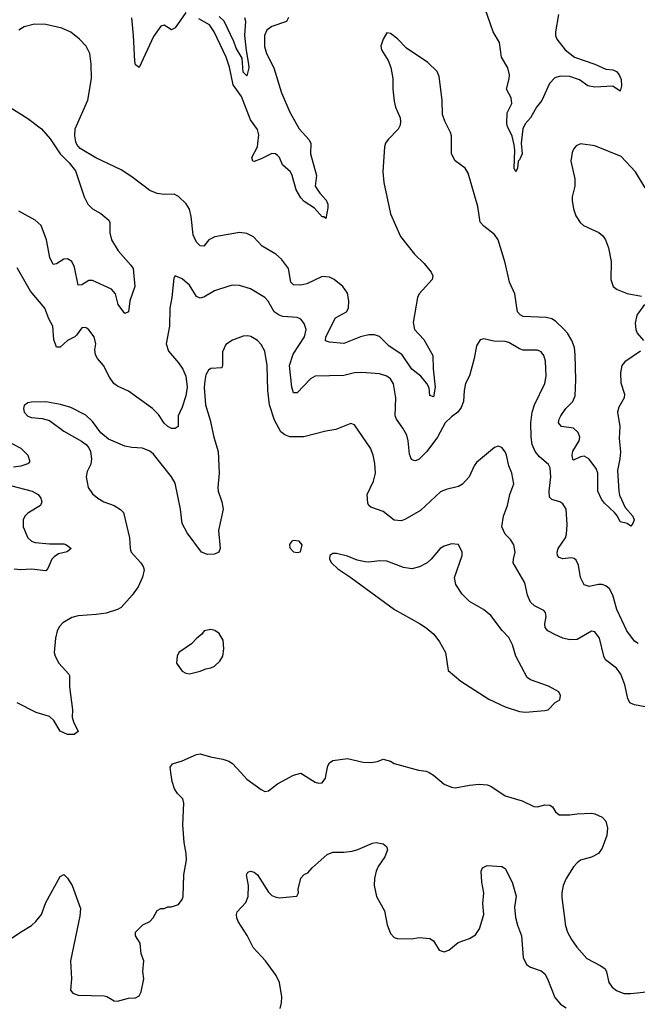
# Model space of a CAD drawing. Header units: inches. Extents: x 2220522 to 2384314, y 721474 to 893490.
# Tile 217 of 256: x 2302264 to 2305706, y 878709 to 884198. Entities that reach past the tile are written whole.
import ezdxf

# ---------------------------------------------------------------- set-up
doc = ezdxf.new("R2010")
doc.units = ezdxf.units.IN
doc.header["$MEASUREMENT"] = 0
doc.layers.add('C3807', color=7, linetype='Continuous')
doc.layers.add('C3808', color=7, linetype='Continuous')

msp = doc.modelspace()

# ---------------------------------------------------------------- linework, layer by layer
at = {"layer": 'C3807', "color": 5}
for points, elevation in [([(2302170, 879043), (2302268.5, 879111.5), (2302330, 879148.2), (2302354.5, 879170), (2302385.1, 879210), (2302410, 879276), (2302490, 879422), (2302510, 879432), (2302530, 879411), (2302556.3, 879370), (2302602.5, 879242.5), (2302599.9, 879200.1), (2302548, 878950), (2302553.4, 878850), (2302548, 878788), (2302561, 878770), (2302590, 878759.1), (2302735.6, 878755.6), (2302750, 878752.7), (2302790, 878728.8), (2302810, 878725.7), (2302870, 878743), (2302910, 878744), (2302930, 878756), (2302942, 878778), (2302955.6, 878850), (2302951.3, 878891.3), (2302955.8, 878950), (2302942, 878990), (2302936, 879050), (2302909, 879090), (2302909.4, 879110.6), (2302950, 879151.3), (2302988.9, 879171.1), (2303008, 879190), (2303030, 879232), (2303050, 879242), (2303070, 879242), (2303090, 879252), (2303110, 879252), (2303150, 879264.7), (2303170, 879292), (2303174.5, 879310), (2303179.7, 879430), (2303194.6, 879514.5), (2303192.4, 879550), (2303180.3, 879610), (2303174.2, 879710), (2303178.3, 879830), (2303173.3, 879853.3), (2303143.1, 879883.1), (2303126.3, 879910), (2303114.3, 879950), (2303107, 880000)], 260), ([(2303497, 880000), (2303530, 879964.4), (2303610, 879905.5), (2303630, 879895.5), (2303650, 879898), (2303701.7, 879938.3), (2303790, 879985.5), (2303830, 879997.3), (2303910, 879947.3), (2303930, 879940.7), (2303950, 879944), (2303969.2, 879970), (2303974.3, 880000)], 260), ([(2304545.1, 880000), (2304570, 879986.4), (2304630, 879935.8), (2304670, 879919.1), (2304690, 879916.3), (2304770, 879930.7), (2304824.8, 879935.2), (2304870, 879932.7), (2304890, 879925.5), (2304970, 879870.4), (2305063.8, 879843.8), (2305130, 879810.5), (2305150, 879810.4), (2305190, 879821.3), (2305218.9, 879818.9), (2305233.4, 879810), (2305250, 879781), (2305270, 879764), (2305330, 879764), (2305370, 879770.7), (2305450, 879774.8), (2305470, 879770.8), (2305510, 879751), (2305530.4, 879730.4), (2305539.3, 879690), (2305536.4, 879650), (2305510, 879579), (2305490, 879549.6), (2305450, 879529.7), (2305390, 879511.3), (2305370, 879498), (2305350, 879475.6), (2305310.2, 879409.8), (2305293.4, 879370), (2305285, 879330), (2305285, 879304.9), (2305306.4, 879146.4), (2305317.6, 879110), (2305339.5, 879070), (2305367.9, 879027.9), (2305424.3, 878964.3), (2305503.1, 878923.1), (2305526, 878906), (2305533.6, 878890), (2305546.4, 878830), (2305565, 878805), (2305590, 878785.2), (2305630, 878768.6), (2305670, 878767.9), (2305790, 878781.8)], 260), ([(2303715.6, 878684.4), (2303723.9, 878716.1), (2303725.1, 878750), (2303711.2, 878830), (2303694, 878870), (2303634.3, 878950), (2303565.5, 879025.5), (2303532.6, 879092.6), (2303481, 879170), (2303474, 879190), (2303471.5, 879210), (2303476.1, 879223.9), (2303523.5, 879276.5), (2303538, 879310), (2303538.5, 879370), (2303527.8, 879430), (2303534.8, 879445.2), (2303550, 879450.4), (2303570, 879444.9), (2303590.2, 879430.2), (2303650, 879334), (2303670, 879315.5), (2303686.9, 879306.9), (2303710, 879302), (2303808, 879312), (2303818, 879330), (2303815.3, 879350), (2303830, 879412), (2303850, 879432), (2303870, 879442), (2303893.2, 879470), (2303977.1, 879542.9), (2304010, 879556), (2304070, 879556.5), (2304117.6, 879562.4), (2304148.5, 879571.5), (2304230, 879607.3), (2304250.5, 879610.5), (2304290, 879602.8), (2304307.7, 879587.7), (2304313, 879570), (2304298.7, 879530), (2304262.5, 879477.5), (2304250.2, 879450), (2304241.3, 879410), (2304239.6, 879370), (2304253.4, 879310), (2304296.5, 879230), (2304311.7, 879151.7), (2304330, 879102.8), (2304350, 879080.7), (2304370, 879076.3), (2304446.8, 879073.2), (2304490, 879080.7), (2304550, 879076), (2304570, 879062), (2304602, 879010), (2304630, 879001), (2304655.3, 879010), (2304707.8, 879052.2), (2304770, 879076.3), (2304803.9, 879096.1), (2304827.3, 879130), (2304851.2, 879210), (2304845.1, 879270), (2304849.7, 879330), (2304839.6, 879390), (2304836, 879450), (2304844, 879470), (2304870, 879482.8), (2304950, 879477.3), (2304970, 879466), (2305007.7, 879390), (2305030, 879312), (2305022, 879250), (2305027.4, 879192.6), (2305037.3, 879150), (2305059.7, 879090), (2305070.2, 878970.2), (2305087.6, 878930), (2305110, 878915.5), (2305170, 878895), (2305190, 878878.9), (2305206.2, 878850), (2305246.9, 878746.9), (2305276.9, 878710), (2305308.9, 878688.9)], 240)]:
    msp.add_lwpolyline(points, dxfattribs=dict(at, elevation=elevation))
at = {"layer": 'C3808', "color": 5}
for points, elevation in [([(2303190, 884238.2), (2303130, 884152.9), (2303110, 884141), (2303070, 884166.9), (2303050, 884161.7), (2303010, 884105.1), (2302930, 883931.5), (2302910, 883946.6), (2302906, 883966), (2302899.2, 884110), (2302888.9, 884208.9)], 180), ([(2303761.5, 884210), (2303751.4, 884188.6), (2303670, 884159.9), (2303640.9, 884139.1), (2303627.5, 884110), (2303629.1, 884049.1), (2303639.5, 884010), (2303681, 883930), (2303722.3, 883790), (2303770, 883683), (2303821.6, 883590), (2303875.6, 883530), (2303886, 883510), (2303883.8, 883450), (2303917.8, 883330), (2303910.3, 883270), (2303936.6, 883230), (2303971.8, 883191.8), (2303981.2, 883170), (2303982, 883150), (2303970, 883089.3), (2303958.3, 883098.3), (2303950, 883098.7), (2303907.5, 883147.6), (2303850, 883184.6), (2303830, 883204.7), (2303804.7, 883250), (2303783, 883330), (2303773.6, 883350), (2303729.4, 883389.4), (2303712.7, 883430), (2303701.5, 883441.5), (2303690, 883449.8), (2303670, 883452.1), (2303610, 883421.8), (2303570, 883408.2), (2303563.7, 883410), (2303558.4, 883430), (2303588.5, 883490), (2303592, 883508.1), (2303596.2, 883556.2), (2303590, 883586.6), (2303550, 883639.5), (2303501, 883770), (2303454.1, 883834.1), (2303433.2, 883933.2), (2303414.8, 883990), (2303347, 884130), (2303322, 884170), (2303262.6, 884202.7)], 180), ([(2303516.6, 884210), (2303522.1, 884190), (2303517.5, 884110), (2303525.4, 884025.4), (2303539.7, 883950), (2303540.2, 883930), (2303530, 883885.1), (2303510, 883905.1), (2303503.7, 883983.7), (2303470, 884038.5), (2303457.1, 884077.1), (2303404, 884190), (2303375.2, 884215.2)], 160), ([(2305266.5, 884226.5), (2305250.3, 884130), (2305250.3, 884110), (2305257.6, 884090), (2305304.4, 884030), (2305356.4, 883990), (2305470, 883949.6), (2305530, 883921.7), (2305570, 883919.2), (2305589.2, 883910), (2305605.5, 883890), (2305615.8, 883864.3), (2305618.3, 883830), (2305610, 883799.6), (2305570, 883827.1), (2305470, 883822.2), (2305430, 883829.1), (2305383.7, 883863.7), (2305330, 883880.7), (2305276.2, 883883.8), (2305246.8, 883873.2), (2305217.4, 883842.6), (2305173.1, 883746.9), (2305144.5, 883710), (2305111.3, 883650), (2305081.7, 883618.2), (2305067.7, 883590), (2305058.9, 883510), (2305063.9, 883450), (2305050, 883417.6), (2305042.4, 883410), (2305038, 883370), (2305029.6, 883349.7), (2305020.5, 883370), (2305023.4, 883470), (2305020, 883500), (2305008.6, 883548.6), (2304982, 883602), (2304978.7, 883618.7), (2304981.1, 883678.9), (2305007.1, 883730), (2305002.8, 883762.8), (2304976.3, 883810), (2304991.8, 883868.2), (2304993, 883890), (2304983.5, 883930), (2304949.4, 883990), (2304938, 884070), (2304903.2, 884130), (2304858.2, 884258.2)], 180), ([(2305723.7, 882350), (2305636.3, 882290), (2305620.4, 882270), (2305611.8, 882230), (2305613.4, 882173.4), (2305634, 882110), (2305632.2, 882090), (2305602.8, 882037.2), (2305595.3, 882010), (2305607.5, 881930), (2305603.9, 881863.9), (2305611.7, 881788.3), (2305608.9, 881750), (2305595.4, 881684.6), (2305602.3, 881570), (2305607.2, 881547.2), (2305638.4, 881478.4), (2305681.1, 881430), (2305688.4, 881410), (2305681.6, 881390), (2305670, 881375.1), (2305649.7, 881389.7), (2305610, 881398), (2305595.1, 881430), (2305579.3, 881450), (2305522.4, 881502.4), (2305505.4, 881525.4), (2305486.2, 881570), (2305486, 881670), (2305475.6, 881695.6), (2305436, 881750), (2305410, 881764.7), (2305390, 881760.6), (2305350, 881742), (2305346, 881746), (2305342.7, 881770), (2305347.4, 881792.6), (2305381, 881850), (2305385.7, 881870), (2305376.8, 881896.8), (2305350, 881920.5), (2305284, 881930), (2305267.3, 881950), (2305269.7, 881970), (2305280.5, 881990), (2305307.1, 882030), (2305346.9, 882070), (2305358.7, 882101.3), (2305363.7, 882190), (2305360.2, 882330), (2305355.6, 882370), (2305341.5, 882410), (2305316.8, 882450), (2305298.9, 882470), (2305250, 882517.1), (2305230, 882529.8), (2305197.5, 882537.5), (2305070, 882544.2), (2305052.7, 882552.7), (2305037.6, 882570), (2305022.9, 882670), (2304994.5, 882734.5), (2304970, 882842.6), (2304931.1, 882971.1), (2304910, 883000.4), (2304850, 883046), (2304830.8, 883070), (2304817.1, 883157.1), (2304762.6, 883342.6), (2304745.7, 883370), (2304691, 883411), (2304669.8, 883450), (2304669.7, 883550), (2304665.1, 883570), (2304632.8, 883632.8), (2304619.7, 883670), (2304619.1, 883750), (2304600.9, 883880.9), (2304591.1, 883910), (2304539.3, 883959.3), (2304419.5, 884039.5), (2304370, 884091.6), (2304330, 884121.2), (2304310, 884124), (2304290, 884088.7), (2304277.3, 884050), (2304280.7, 884030), (2304318, 883970), (2304331.8, 883931.8), (2304342.6, 883870), (2304342.8, 883810), (2304350, 883744.7), (2304358.9, 883710), (2304383.7, 883650), (2304386.7, 883630), (2304384.9, 883610), (2304372.5, 883587.5), (2304317, 883530), (2304303.1, 883510), (2304296.9, 883490), (2304288.1, 883350), (2304293.4, 883290), (2304330, 883116), (2304386.3, 882990), (2304464.4, 882890), (2304518.6, 882838.6), (2304556.5, 882790), (2304565.5, 882770), (2304562.8, 882750), (2304490.9, 882669.1), (2304480.7, 882650), (2304456.1, 882510), (2304464.4, 882470), (2304515.5, 882415.5), (2304565.9, 882325.9), (2304568.2, 882251.8), (2304580.2, 882150), (2304570, 882096.2), (2304550, 882103.7), (2304545.3, 882145.3), (2304533.8, 882170), (2304498.7, 882210), (2304449.1, 882249.1), (2304395.5, 882330), (2304320.5, 882380.5), (2304270, 882431.5), (2304241.7, 882441.7), (2304210, 882441.6), (2304163.7, 882430), (2304070, 882392.4), (2303990, 882399.8), (2303967.6, 882407.6), (2303969.9, 882430), (2304024.6, 882535.4), (2304085.7, 882570), (2304096.5, 882590), (2304098.4, 882630), (2304090, 882673.6), (2304064.7, 882710), (2304016.9, 882750), (2303990, 882763.1), (2303950, 882765.7), (2303865.2, 882725.2), (2303830, 882718), (2303790, 882720.4), (2303775.4, 882735.4), (2303761.5, 882810), (2303723.3, 882863.3), (2303690.8, 882890.8), (2303614.6, 882934.5), (2303568, 882988), (2303530, 883006), (2303490, 883010.9), (2303352.1, 882987.9), (2303319, 882970), (2303290, 882934.7), (2303270, 882936.9), (2303250, 882958.3), (2303230, 882999.5), (2303220.3, 883100.3), (2303210, 883141.2), (2303191.3, 883171.3), (2303150, 883213.2), (2303124.5, 883224.5), (2303070, 883224.2), (2303030.4, 883229.6), (2302990, 883246), (2302890, 883322), (2302830, 883361.3), (2302688.8, 883428.8), (2302600.7, 883480.7), (2302582.2, 883502.2), (2302576.9, 883516.9), (2302571.1, 883551.1), (2302573.5, 883590), (2302643.1, 883750), (2302664.1, 883870), (2302663.4, 883950), (2302655, 884010), (2302634.8, 884050), (2302597.4, 884090), (2302550, 884128.2), (2302498.7, 884150), (2302409, 884171), (2302347.3, 884172.7), (2302290, 884158.2), (2302260.1, 884139.9)], 220), ([(2302208.4, 883710), (2302310, 883647.6), (2302385.3, 883590), (2302434.5, 883534.5), (2302490, 883450.8), (2302540.3, 883400.3), (2302575.5, 883355.5), (2302623.5, 883210), (2302643.9, 883170), (2302670, 883142.8), (2302717.3, 883117.3), (2302761.1, 883081.1), (2302767.3, 883067.3), (2302766.7, 883010), (2302775.5, 882970), (2302812.1, 882910), (2302884, 882830), (2302896, 882810), (2302906.4, 882710), (2302878.5, 882630), (2302871, 882569), (2302850, 882559.7), (2302813, 882610), (2302798.7, 882670), (2302775.5, 882695.5), (2302670, 882744.9), (2302650, 882743.2), (2302610, 882719.3), (2302590, 882717.6), (2302570, 882818), (2302555, 882850), (2302530, 882864.8), (2302510, 882862.6), (2302470, 882837.6), (2302450, 882833), (2302432.7, 882872.7), (2302414.4, 882970), (2302383.7, 883050), (2302350, 883079.8), (2302258.7, 883130)], 220), ([(2305750, 883260.9), (2305696.2, 883350), (2305615.5, 883435.6), (2305470, 883494.4), (2305390, 883505.3), (2305365.2, 883494.8), (2305350, 883476.9), (2305342.4, 883457.6), (2305334.5, 883410), (2305358.4, 883310), (2305357.2, 883270), (2305342.6, 883210), (2305342.3, 883190), (2305350, 883144), (2305364.1, 883104.1), (2305387.8, 883067.8), (2305406.7, 883050), (2305491.3, 883011.3), (2305513.1, 882993.1), (2305529.2, 882970), (2305545.5, 882925.5), (2305560.5, 882850), (2305558.2, 882750), (2305572, 882710), (2305593.4, 882693.4), (2305650, 882671.1), (2305730, 882655.8)], 220), ([(2305710, 880719.3), (2305690, 880732.3), (2305646.8, 880790), (2305591.5, 880910), (2305569.1, 880989.1), (2305550, 881024.2), (2305530, 881041.3), (2305510, 881048.3), (2305490, 881048.5), (2305437.4, 881037.4), (2305410, 881046.6), (2305390, 881089), (2305377.2, 881157.2), (2305364.6, 881184.6), (2305353.8, 881193.8), (2305337.2, 881197.2), (2305290, 881192.7), (2305270, 881199.7), (2305261.8, 881210), (2305259.3, 881230), (2305265.6, 881250), (2305305.1, 881310), (2305312.1, 881330), (2305315.5, 881384.5), (2305308.9, 881468.9), (2305290, 881499.7), (2305274, 881510), (2305230, 881522.8), (2305216.6, 881536.6), (2305214.2, 881570), (2305223.2, 881650), (2305219.6, 881699.5), (2305210, 881717.7), (2305160.2, 881760.2), (2305136.1, 881790), (2305120.4, 881830), (2305113.5, 881870), (2305112, 881950), (2305119.9, 882010), (2305133.6, 882050), (2305189.8, 882170), (2305197.5, 882210), (2305193.7, 882293.7), (2305185, 882325), (2305170, 882346), (2305150, 882355.4), (2305070, 882355.8), (2305050, 882362.8), (2304990, 882397.6), (2304970, 882403.1), (2304906.6, 882406.6), (2304850, 882419.6), (2304830, 882412.7), (2304810, 882379), (2304796.9, 882310), (2304770, 882212.7), (2304748.9, 882170), (2304740.9, 882130), (2304737.4, 882070), (2304725, 882035.1), (2304706.4, 882010), (2304670, 881983.5), (2304634.9, 881950), (2304593, 881870), (2304532.2, 881790), (2304490, 881748.3), (2304470, 881738), (2304459.6, 881739.6), (2304446.7, 881746.7), (2304435.7, 881775.7), (2304429, 881850), (2304421, 881881), (2304400, 881920), (2304364, 881970), (2304355.8, 881990), (2304361.1, 882090), (2304347.1, 882167.1), (2304330, 882195.4), (2304310, 882210.9), (2304270, 882222.7), (2304170, 882231.9), (2304130, 882229), (2304070, 882214.7), (2303910, 882209.8), (2303884.2, 882195.8), (2303810, 882117.4), (2303790, 882117), (2303781.4, 882150), (2303767.5, 882270), (2303787.6, 882332.4), (2303851.4, 882430), (2303859.8, 882470), (2303850, 882504.5), (2303830, 882528), (2303810, 882537.2), (2303730, 882543.5), (2303709.9, 882549.9), (2303682.8, 882570), (2303648.5, 882628.5), (2303629.7, 882650), (2303550, 882696.8), (2303490, 882715.4), (2303450, 882718), (2303430, 882713.3), (2303350, 882686.3), (2303290, 882651), (2303270, 882646), (2303250, 882655.1), (2303210, 882717.6), (2303170, 882754), (2303130, 882769.2), (2303122.6, 882757.4), (2303112.8, 882650), (2303101.1, 882590), (2303099.5, 882490), (2303081.1, 882390), (2303094, 882350), (2303150, 882285), (2303173.3, 882250), (2303190.1, 882210), (2303197.6, 882150), (2303190, 882100.5), (2303170, 882038), (2303147.4, 881990), (2303147.3, 881930), (2303130, 881918.4), (2303110, 881919.6), (2303090, 881929.7), (2303070, 881947.8), (2303037.8, 881997.8), (2303005.1, 882030), (2302870, 882126.3), (2302810, 882154.7), (2302789.7, 882170), (2302765.3, 882205.3), (2302730.8, 882270), (2302698, 882310), (2302687.4, 882330), (2302683, 882357), (2302689.4, 882390), (2302678.4, 882430), (2302650, 882469.2), (2302638, 882478), (2302630, 882482.7), (2302610, 882479.3), (2302581.7, 882438.3), (2302570.8, 882430), (2302530.9, 882409.1), (2302490, 882371.6), (2302470, 882372.3), (2302454.8, 882414.8), (2302449.8, 882490), (2302427.1, 882530), (2302403.6, 882590), (2302324.2, 882684.2), (2302250, 882815.1)], 240), ([(2305745.5, 882610), (2305703.7, 882550), (2305693.4, 882506.6), (2305697.1, 882470), (2305704.7, 882450), (2305740.3, 882410)], 220), ([(2305750, 880366.3), (2305690, 880377.4), (2305664.2, 880390), (2305652.9, 880412.9), (2305636.2, 880490), (2305613.5, 880550), (2305590, 880582.7), (2305528.7, 880630), (2305518.9, 880650), (2305495.6, 880750), (2305470, 880786), (2305450, 880789.7), (2305370, 880742.5), (2305330, 880740.7), (2305290, 880749.8), (2305245.6, 880770), (2305207.8, 880790), (2305192.6, 880810), (2305189.7, 880830), (2305197.7, 880870), (2305193.6, 880893.6), (2305184.9, 880904.9), (2305133.2, 880930), (2305109.7, 880950), (2305093, 880990), (2305078.2, 881058.2), (2305014.5, 881170), (2305015.1, 881190), (2305026, 881230), (2305018, 881270), (2304999.3, 881299.3), (2304969.7, 881330), (2304951.1, 881370), (2304959.7, 881430), (2304982.6, 881490), (2304995.8, 881550), (2305016.9, 881610), (2305007.3, 881670), (2304989.6, 881710), (2304977, 881770), (2304969.5, 881789.5), (2304950, 881813.2), (2304930, 881821.2), (2304910, 881812.7), (2304810.5, 881730), (2304795.8, 881710), (2304768.4, 881650), (2304732.1, 881608), (2304710, 881595.1), (2304640.7, 881579.3), (2304610, 881565.4), (2304497.6, 881462.4), (2304410, 881410.8), (2304390, 881403.8), (2304350, 881407.6), (2304290, 881455.3), (2304220.9, 881480.9), (2304209.8, 881489.8), (2304203.4, 881503.4), (2304200.3, 881550), (2304235.2, 881624.8), (2304246.5, 881670), (2304244, 881724), (2304234.2, 881770), (2304218.4, 881810), (2304130, 881939), (2304110, 881946), (2304026.1, 881913.9), (2303970, 881904.2), (2303847.2, 881872.8), (2303770, 881872.7), (2303742.5, 881882.6), (2303720.1, 881900.1), (2303685, 881965), (2303656.5, 882050), (2303647.1, 882130), (2303643.5, 882270), (2303629.8, 882349.8), (2303610, 882387), (2303590, 882409.6), (2303551.9, 882431.9), (2303534.9, 882434.9), (2303510, 882433.5), (2303450, 882411), (2303412.9, 882387.1), (2303394.2, 882345.8), (2303394.6, 882270), (2303390, 882257.2), (2303330, 882253.3), (2303316.3, 882243.7), (2303302.2, 882217.8), (2303295.6, 882184.4), (2303292.6, 882147.4), (2303299.7, 882050), (2303325.9, 881965.9), (2303345.2, 881870), (2303370.2, 881789.8), (2303376.3, 881670), (2303367.5, 881590), (2303369.4, 881569.4), (2303390.2, 881510), (2303398, 881470), (2303371.3, 881350), (2303380.5, 881250), (2303374, 881230), (2303350, 881218.4), (2303310, 881216.9), (2303278, 881230), (2303197.1, 881337.1), (2303169.7, 881390), (2303160.9, 881470), (2303130, 881613.2), (2303109.7, 881650), (2303010, 881775.6), (2302990, 881793.3), (2302948.3, 881808.3), (2302890, 881812.4), (2302850, 881820.4), (2302759.5, 881859.5), (2302715.6, 881895.6), (2302670, 881957), (2302633.2, 881993.2), (2302550, 882035.6), (2302492.5, 882052.5), (2302410, 882067), (2302330, 882065.2), (2302310, 882061.2), (2302290, 882048), (2302285.5, 882030), (2302288.4, 882010), (2302310, 881988.2), (2302330, 881980.5), (2302390, 881975.5), (2302430, 881963.1), (2302510, 881904.9), (2302609, 881849), (2302634, 881830), (2302650.4, 881810.4), (2302658.4, 881790), (2302664.4, 881750), (2302660.9, 881719.1), (2302640.5, 881679.5), (2302634, 881650), (2302646, 881590), (2302670, 881554.9), (2302700.5, 881530), (2302734, 881510), (2302790.2, 881490.2), (2302826.6, 881466.6), (2302842.4, 881450), (2302876.9, 881310), (2302879, 881250), (2302885.3, 881230), (2302939.5, 881170), (2302952.2, 881150), (2302957, 881130), (2302947.8, 881090), (2302923.6, 881036.4), (2302890.3, 880990), (2302830, 880921.6), (2302810, 880909.7), (2302746, 880890), (2302690, 880881.1), (2302590, 880873.7), (2302555.1, 880864.9), (2302505.5, 880834.5), (2302485.7, 880814.3), (2302473, 880790), (2302464.2, 880750), (2302457, 880670), (2302461.3, 880650), (2302482.4, 880610), (2302538.4, 880550), (2302541.1, 880541.1), (2302541.8, 880478.2), (2302558.6, 880350), (2302557.4, 880310), (2302563.8, 880283.8), (2302590.8, 880230), (2302567.1, 880212.9), (2302530, 880213.6), (2302490, 880231.6), (2302455.4, 880290), (2302430, 880313.3), (2302355.7, 880335.7), (2302250, 880389.5)], 260), ([(2302170, 881860.6), (2302270.5, 881810), (2302310.5, 881770), (2302319.1, 881740.9), (2302318.8, 881730), (2302310, 881722.7), (2302270, 881709.6), (2302230, 881702.9)], 240), ([(2302178, 881610), (2302334, 881570), (2302366.4, 881550), (2302381.3, 881530), (2302388.4, 881510), (2302380.5, 881490), (2302310, 881446), (2302292.9, 881430), (2302283.2, 881410), (2302284.2, 881370), (2302310.3, 881310), (2302330, 881291.5), (2302350, 881282.9), (2302430, 881275.5), (2302510, 881275.2), (2302525.5, 881270), (2302550.3, 881250), (2302528.9, 881231.1), (2302480.3, 881219.7), (2302456.1, 881203.9), (2302442.9, 881190), (2302421.2, 881138.8), (2302410, 881126), (2302330, 881134.6), (2302270, 881130.4), (2302234.1, 881134.1)], 240), ([(2303107, 880000), (2303102.7, 880030), (2303115.3, 880050), (2303170, 880066), (2303250, 880101.6), (2303270, 880104.9), (2303328.1, 880088.1), (2303395.9, 880075.9), (2303430, 880064), (2303450.4, 880050.3), (2303497, 880000)], 260), ([(2303974.3, 880000), (2303981, 880039), (2303990, 880054), (2304010, 880067.3), (2304090, 880078.4), (2304178, 880058), (2304223.3, 880056.7), (2304257.7, 880062.3), (2304290, 880074.9), (2304330, 880064.4), (2304350, 880050.4), (2304486.6, 880013.4), (2304530, 880008.2), (2304545.1, 880000)], 260)]:
    msp.add_lwpolyline(points, dxfattribs=dict(at, elevation=elevation))
at = {"layer": 'C3808', "color": 5, "elevation": 280}
for points in [[(2303790, 881293.6), (2303781, 881290), (2303768.1, 881271.9), (2303770, 881254), (2303790, 881231.3), (2303810, 881226.8), (2303828.4, 881231.6), (2303839, 881270), (2303822, 881290)], [(2304670, 881275.1), (2304630, 881262.7), (2304606.8, 881250), (2304557.3, 881190), (2304534, 881170), (2304492.1, 881147.9), (2304450, 881136), (2304403.6, 881143.6), (2304310, 881178.7), (2304270, 881180.9), (2304210, 881173.2), (2304190, 881176), (2304144.8, 881184.8), (2304090, 881206.6), (2304030, 881222.7), (2304010, 881222), (2303992, 881210), (2303991.3, 881190), (2304001, 881170), (2304036.7, 881136.7), (2304110, 881088), (2304353.4, 880910), (2304492.3, 880832.3), (2304530, 880807.2), (2304571.5, 880771.5), (2304603.8, 880730), (2304637.3, 880670), (2304651.3, 880570), (2304722, 880510), (2304878, 880410), (2304970, 880366.9), (2305050, 880341.1), (2305083.2, 880336.8), (2305190, 880346), (2305208.9, 880351.1), (2305248.9, 880391.1), (2305274.6, 880405.4), (2305278, 880430), (2305268, 880450), (2305210, 880482), (2305110, 880518), (2305091.4, 880531.4), (2305028.7, 880648.7), (2305010, 880712.7), (2304990, 880753.6), (2304953, 880793), (2304890, 880876.2), (2304849.4, 880910), (2304770, 880953.6), (2304730, 880994.5), (2304695.1, 881050), (2304687.9, 881087.9), (2304729.4, 881210), (2304729.3, 881230), (2304710, 881272.7)], [(2303330, 880799), (2303292, 880790), (2303278, 880770), (2303251, 880750), (2303222.5, 880717.5), (2303151, 880670), (2303141, 880650), (2303138, 880610), (2303170, 880566.8), (2303190, 880554.8), (2303210, 880551), (2303270, 880566.8), (2303300.9, 880579.1), (2303330, 880584), (2303350, 880594), (2303379.1, 880620.9), (2303396, 880650), (2303402.7, 880690), (2303398.6, 880738.6), (2303376.5, 880776.5), (2303352.5, 880792.5)]]:
    msp.add_lwpolyline(points, close=True, dxfattribs=at)

doc.saveas('drawing.dxf')
